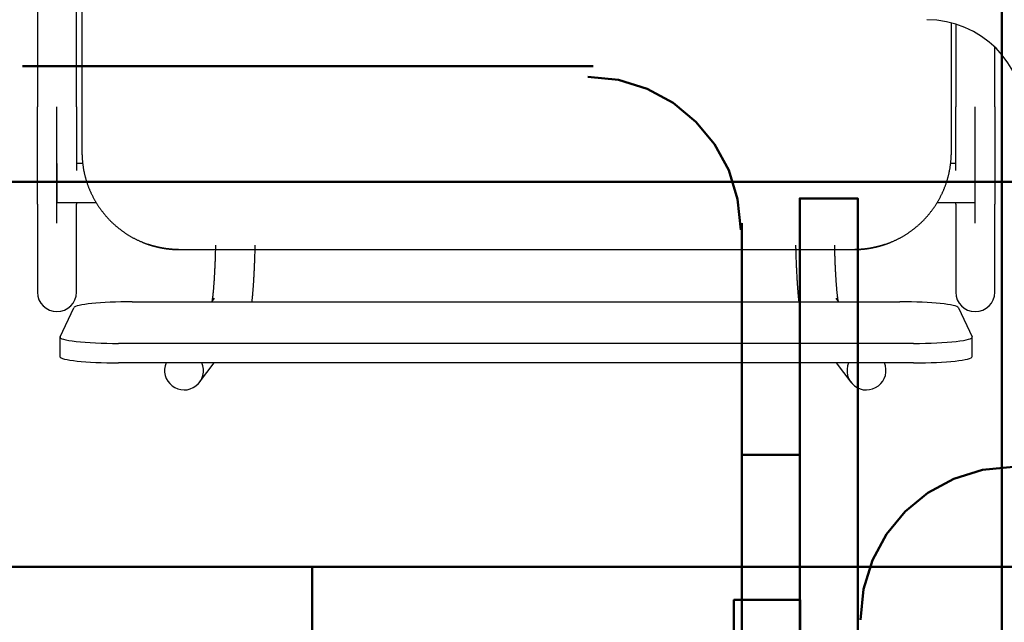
# Model space of a CAD drawing. Header units: metres. Extents: x -1 to 430, y -6 to 31.
# Tile 109 of 169: x 419.05 to 419.554, y 14.09 to 14.398. Entities that reach past the tile are written whole.
import ezdxf

# ---------------------------------------------------------------- set-up
doc = ezdxf.new("R2010")
doc.units = ezdxf.units.M
doc.linetypes.add('CONTINUA', pattern=[0])
for name, color, linetype, lineweight in [('P1 MOBLES', 7, 'CONTINUA', 25), ('P2 MOBLES 2D', 7, 'CONTINUA', 25), ('P3 MOBLES', 7, 'CONTINUA', 25), ('PA MOBLES', 7, 'CONTINUA', 25)]:
    doc.layers.add(name, color=color, linetype=linetype, lineweight=lineweight)

# ---------------------------------------------------------------- blocks, each defined once
blk = doc.blocks.new('OBJETO_COMPLEJO_1')
at = {"layer": 'P1 MOBLES', "color": 202, "linetype": 'CONTINUA', "lineweight": 50, "transparency": 33554687}
for points in [[(418.59886, 14.11849), (419.99666, 14.11849), (419.99666, 14.91856), (418.59886, 14.91856), (418.59886, 14.11849)], [(419.19997, 13.11946), (418.59886, 13.11946), (418.59886, 14.11849), (419.19997, 14.11849), (419.19997, 13.11946)]]:
    blk.add_lwpolyline(points, close=True, dxfattribs=at)
for points in [[(419.55894, 14.16966), (419.54315, 14.16807), (419.52845, 14.1635), (419.51515, 14.15628), (419.50356, 14.14672), (419.494, 14.13513), (419.48678, 14.12183), (419.48221, 14.10713), (419.48062, 14.09134)], [(419.44973, 13.8391), (419.41586, 13.8391), (419.41586, 14.10156), (419.44973, 14.10156), (419.44973, 13.7121), (419.48783, 13.7121)]]:
    blk.add_lwpolyline(points, dxfattribs=at)
blk = doc.blocks.new('OBJETO_COMPLEJO_64')
at = {"layer": 'P2 MOBLES 2D', "color": 202, "linetype": 'CONTINUA', "lineweight": 50, "transparency": 33554687}
for p, q in [((419.34376, 14.37475), (419.05167, 14.37475)), ((419.41995, 13.94297), (419.41995, 14.29432)), ((419.44959, 14.1758), (419.41995, 14.1758))]:
    blk.add_line(p, q, dxfattribs=at)
blk.add_lwpolyline([(419.8983, 15.11556), (418.49712, 15.11556), (418.49712, 14.31549), (419.8983, 14.31549), (419.8983, 15.11556)], close=True, dxfattribs=at)
for points in [[(419.34101, 14.36923), (419.35679, 14.36764), (419.37149, 14.36307), (419.38479, 14.35585), (419.39638, 14.34629), (419.40594, 14.3347), (419.41317, 14.3214), (419.41773, 14.3067), (419.41932, 14.29091)], [(419.44959, 14.04457), (419.47922, 14.04457), (419.47922, 14.30702), (419.44959, 14.30702), (419.44959, 13.91757), (419.40725, 13.91757)]]:
    blk.add_lwpolyline(points, dxfattribs=at)
blk = doc.blocks.new('OBJETO_COMPLEJO_80')
at = {"layer": 'P3 MOBLES', "color": 202, "linetype": 'CONTINUA', "lineweight": 50, "transparency": 33554687}
blk.add_lwpolyline([(418.75288, 13.12302), (418.75288, 14.5242), (419.55295, 14.5242), (419.55295, 13.12302), (418.75288, 13.12302)], close=True, dxfattribs=at)

msp = doc.modelspace()

# ---------------------------------------------------------------- linework, layer by layer
at = {"layer": 'PA MOBLES', "color": 180, "transparency": 33554687}
for p, q in [((419.08216, 14.68083), (419.08216, 14.33082)), ((419.05938, 14.61434), (419.05938, 14.35384)), ((419.07938, 14.35384), (419.07938, 14.61434)), ((419.52716, 14.33082), (419.52716, 14.39689)), ((419.52938, 14.39626), (419.52938, 14.35384)), ((419.54938, 14.35384), (419.54938, 14.38444)), ((419.06938, 14.29427), (419.06938, 14.35384)), ((419.53938, 14.29427), (419.53938, 14.35384)), ((419.06938, 14.32496), (419.06938, 14.30496)), ((419.0825, 14.32496), (419.07938, 14.32496)), ((419.52938, 14.32496), (419.52681, 14.32496)), ((419.53938, 14.30496), (419.53938, 14.32496)), ((419.05938, 14.30415), (419.05938, 14.25909)), ((419.06938, 14.30496), (419.08937, 14.30496)), ((419.07938, 14.25909), (419.07938, 14.30415)), ((419.51995, 14.30496), (419.53938, 14.30496)), ((419.52938, 14.30415), (419.52938, 14.25909)), ((419.54938, 14.25909), (419.54938, 14.30415)), ((419.13158, 14.28083), (419.47773, 14.28083)), ((419.13158, 14.28083), (419.47773, 14.28083)), ((419.1079, 14.25412), (419.50082, 14.25412)), ((419.14987, 14.2559), (419.14851, 14.25412)), ((419.46959, 14.25412), (419.46824, 14.2559)), ((419.07094, 14.23618), (419.07794, 14.25108)), ((419.53079, 14.25108), (419.53779, 14.23618)), ((419.0709, 14.23602), (419.0709, 14.22607)), ((419.50782, 14.23282), (419.1009, 14.23282)), ((419.53782, 14.22607), (419.53782, 14.23602)), ((419.50782, 14.22288), (419.1009, 14.22288)), ((419.14234, 14.21293), (419.1499, 14.22288)), ((419.4682, 14.22288), (419.47576, 14.21293))]:
    msp.add_line(p, q, dxfattribs=at)
for points in [[(419.05938, 14.30415), (419.05938, 14.30422), (419.05938, 14.30431), (419.05938, 14.3044), (419.05938, 14.3045), (419.05938, 14.30461), (419.05938, 14.30473), (419.05938, 14.30485), (419.05938, 14.30499), (419.05938, 14.30513), (419.05938, 14.30528), (419.05938, 14.30544), (419.05938, 14.30561), (419.05938, 14.30578), (419.05938, 14.30596), (419.05938, 14.30615), (419.05938, 14.30635), (419.05938, 14.30656), (419.05938, 14.30677), (419.05938, 14.307), (419.05938, 14.30723), (419.05938, 14.30747), (419.05938, 14.30771), (419.05938, 14.30797), (419.05938, 14.30823), (419.05938, 14.3085), (419.05938, 14.30878), (419.05938, 14.30906), (419.05938, 14.30935), (419.05938, 14.30965), (419.05938, 14.30996), (419.05938, 14.31028), (419.05938, 14.3106), (419.05938, 14.31093), (419.05938, 14.31127), (419.05938, 14.31161), (419.05938, 14.31196), (419.05938, 14.31232), (419.05938, 14.31269), (419.05938, 14.31306), (419.05938, 14.31344), (419.05938, 14.31382), (419.05938, 14.31422), (419.05938, 14.31461), (419.05938, 14.31502), (419.05938, 14.31543), (419.05938, 14.31585), (419.05938, 14.31627), (419.05938, 14.3167), (419.05938, 14.31714), (419.05938, 14.31758), (419.05938, 14.31803), (419.05938, 14.31849), (419.05938, 14.31895), (419.05938, 14.31942), (419.05938, 14.31989), (419.05938, 14.32037), (419.05938, 14.32086), (419.05938, 14.32135), (419.05938, 14.32185), (419.05938, 14.32235), (419.05938, 14.32279), (419.05938, 14.32324), (419.05938, 14.32369), (419.05938, 14.32415), (419.05938, 14.32461), (419.05938, 14.32507), (419.05938, 14.32554), (419.05938, 14.32601), (419.05938, 14.32648), (419.05938, 14.32696), (419.05938, 14.32744), (419.05938, 14.32792), (419.05938, 14.32841), (419.05938, 14.3289), (419.05938, 14.32939), (419.05938, 14.32989), (419.05938, 14.33038), (419.05938, 14.33089), (419.05938, 14.33139), (419.05938, 14.3319), (419.05938, 14.33241), (419.05938, 14.33293), (419.05938, 14.33344), (419.05938, 14.33396), (419.05938, 14.33448), (419.05938, 14.33501), (419.05938, 14.33554), (419.05938, 14.33607), (419.05938, 14.3366), (419.05938, 14.33714), (419.05938, 14.33767), (419.05938, 14.33821), (419.05938, 14.33875), (419.05938, 14.3393), (419.05938, 14.33984), (419.05938, 14.34039), (419.05938, 14.34093), (419.05938, 14.34148), (419.05938, 14.34203), (419.05938, 14.34259), (419.05938, 14.34314), (419.05938, 14.34369), (419.05938, 14.34425), (419.05938, 14.34481), (419.05938, 14.34537), (419.05938, 14.34592), (419.05938, 14.34649), (419.05938, 14.34705), (419.05938, 14.34761), (419.05938, 14.34817), (419.05938, 14.34874), (419.05938, 14.3493), (419.05938, 14.34987), (419.05938, 14.35043), (419.05938, 14.351), (419.05938, 14.35157), (419.05938, 14.35213), (419.05938, 14.3527), (419.05938, 14.35327), (419.05938, 14.35384)], [(419.07938, 14.35384), (419.07938, 14.35319), (419.07938, 14.35254), (419.07938, 14.35189), (419.07938, 14.35124), (419.07938, 14.35059), (419.07938, 14.34994), (419.07938, 14.3493), (419.07938, 14.34865), (419.07938, 14.34801), (419.07938, 14.34736), (419.07938, 14.34672), (419.07938, 14.34608), (419.07938, 14.34544), (419.07938, 14.3448), (419.07938, 14.34417), (419.07938, 14.34353), (419.07938, 14.3429), (419.07938, 14.34227), (419.07938, 14.34164), (419.07938, 14.34101), (419.07938, 14.34038), (419.07938, 14.33976), (419.07938, 14.33914), (419.07938, 14.33852), (419.07938, 14.3379), (419.07938, 14.33729), (419.07938, 14.33668), (419.07938, 14.33607), (419.07938, 14.33546), (419.07938, 14.33486), (419.07938, 14.33436), (419.07938, 14.33387), (419.07938, 14.33339), (419.07938, 14.3329), (419.07938, 14.33242), (419.07938, 14.33194), (419.07938, 14.33146), (419.07938, 14.33098), (419.07938, 14.33051), (419.07938, 14.33004), (419.07938, 14.32957), (419.07938, 14.32911), (419.07938, 14.32865), (419.07938, 14.32819), (419.07938, 14.32773), (419.07938, 14.32728), (419.07938, 14.32683), (419.07938, 14.32638), (419.07938, 14.32594), (419.07938, 14.3255), (419.07938, 14.32506), (419.07938, 14.32463), (419.07938, 14.3242), (419.07938, 14.32377), (419.07938, 14.32335), (419.07938, 14.32293), (419.07938, 14.32251), (419.07938, 14.3221), (419.07938, 14.32169), (419.07938, 14.32128)], [(419.52938, 14.32128), (419.52938, 14.32132), (419.52938, 14.32135), (419.52938, 14.32139), (419.52938, 14.32142), (419.52938, 14.32146), (419.52938, 14.32149), (419.52938, 14.32153), (419.52938, 14.32156), (419.52938, 14.3216), (419.52938, 14.32164), (419.52938, 14.32167), (419.52938, 14.32171), (419.52938, 14.32174), (419.52938, 14.32178), (419.52938, 14.32181), (419.52938, 14.32185), (419.52938, 14.32188), (419.52938, 14.32192), (419.52938, 14.32196), (419.52938, 14.32199), (419.52938, 14.32203), (419.52938, 14.32206), (419.52938, 14.3221), (419.52938, 14.32213), (419.52938, 14.32217), (419.52938, 14.32221), (419.52938, 14.32224), (419.52938, 14.32228), (419.52938, 14.32231), (419.52938, 14.32235), (419.52938, 14.32279), (419.52938, 14.32324), (419.52938, 14.32369), (419.52938, 14.32415), (419.52938, 14.32461), (419.52938, 14.32507), (419.52938, 14.32554), (419.52938, 14.32601), (419.52938, 14.32648), (419.52938, 14.32696), (419.52938, 14.32744), (419.52938, 14.32792), (419.52938, 14.32841), (419.52938, 14.3289), (419.52938, 14.32939), (419.52938, 14.32989), (419.52938, 14.33038), (419.52938, 14.33089), (419.52938, 14.33139), (419.52938, 14.3319), (419.52938, 14.33241), (419.52938, 14.33293), (419.52938, 14.33344), (419.52938, 14.33396), (419.52938, 14.33448), (419.52938, 14.33501), (419.52938, 14.33554), (419.52938, 14.33607), (419.52938, 14.3366), (419.52938, 14.33714), (419.52938, 14.33767), (419.52938, 14.33821), (419.52938, 14.33875), (419.52938, 14.3393), (419.52938, 14.33984), (419.52938, 14.34039), (419.52938, 14.34093), (419.52938, 14.34148), (419.52938, 14.34203), (419.52938, 14.34259), (419.52938, 14.34314), (419.52938, 14.34369), (419.52938, 14.34425), (419.52938, 14.34481), (419.52938, 14.34537), (419.52938, 14.34592), (419.52938, 14.34649), (419.52938, 14.34705), (419.52938, 14.34761), (419.52938, 14.34817), (419.52938, 14.34874), (419.52938, 14.3493), (419.52938, 14.34987), (419.52938, 14.35043), (419.52938, 14.351), (419.52938, 14.35157), (419.52938, 14.35213), (419.52938, 14.3527), (419.52938, 14.35327), (419.52938, 14.35384)], [(419.54938, 14.35384), (419.54938, 14.35319), (419.54938, 14.35254), (419.54938, 14.35189), (419.54938, 14.35124), (419.54938, 14.35059), (419.54938, 14.34994), (419.54938, 14.3493), (419.54938, 14.34865), (419.54938, 14.34801), (419.54938, 14.34736), (419.54938, 14.34672), (419.54938, 14.34608), (419.54938, 14.34544), (419.54938, 14.3448), (419.54938, 14.34417), (419.54938, 14.34353), (419.54938, 14.3429), (419.54938, 14.34227), (419.54938, 14.34164), (419.54938, 14.34101), (419.54938, 14.34038), (419.54938, 14.33976), (419.54938, 14.33914), (419.54938, 14.33852), (419.54938, 14.3379), (419.54938, 14.33729), (419.54938, 14.33668), (419.54938, 14.33607), (419.54938, 14.33546), (419.54938, 14.33486), (419.54938, 14.33426), (419.54938, 14.33366), (419.54938, 14.33307), (419.54938, 14.33248), (419.54938, 14.33189), (419.54938, 14.33131), (419.54938, 14.33073), (419.54938, 14.33016), (419.54938, 14.32959), (419.54938, 14.32903), (419.54938, 14.32847), (419.54938, 14.32791), (419.54938, 14.32736), (419.54938, 14.32681), (419.54938, 14.32627), (419.54938, 14.32573), (419.54938, 14.3252), (419.54938, 14.32467), (419.54938, 14.32414), (419.54938, 14.32362), (419.54938, 14.32311), (419.54938, 14.3226), (419.54938, 14.3221), (419.54938, 14.3216), (419.54938, 14.3211), (419.54938, 14.32062), (419.54938, 14.32013), (419.54938, 14.31966), (419.54938, 14.31918), (419.54938, 14.31872), (419.54938, 14.31832), (419.54938, 14.31792), (419.54938, 14.31752), (419.54938, 14.31714), (419.54938, 14.31675), (419.54938, 14.31637), (419.54938, 14.316), (419.54938, 14.31563), (419.54938, 14.31527), (419.54938, 14.31491), (419.54938, 14.31456), (419.54938, 14.31421), (419.54938, 14.31387), (419.54938, 14.31353), (419.54938, 14.31319), (419.54938, 14.31287), (419.54938, 14.31254), (419.54938, 14.31223), (419.54938, 14.31192), (419.54938, 14.31161), (419.54938, 14.31131), (419.54938, 14.31101), (419.54938, 14.31072), (419.54938, 14.31044), (419.54938, 14.31016), (419.54938, 14.30988), (419.54938, 14.30962), (419.54938, 14.30935), (419.54938, 14.3091), (419.54938, 14.30885), (419.54938, 14.3086), (419.54938, 14.30836), (419.54938, 14.30813), (419.54938, 14.3079), (419.54938, 14.30768), (419.54938, 14.30747), (419.54938, 14.30726), (419.54938, 14.30705), (419.54938, 14.30686), (419.54938, 14.30666), (419.54938, 14.30648), (419.54938, 14.3063), (419.54938, 14.30613), (419.54938, 14.30596), (419.54938, 14.3058), (419.54938, 14.30565), (419.54938, 14.3055), (419.54938, 14.30536), (419.54938, 14.30522), (419.54938, 14.30509), (419.54938, 14.30497), (419.54938, 14.30485), (419.54938, 14.30474), (419.54938, 14.30464), (419.54938, 14.30454), (419.54938, 14.30445), (419.54938, 14.30436), (419.54938, 14.30428), (419.54938, 14.30421), (419.54938, 14.30415)], [(419.08216, 14.33082), (419.08216, 14.33051), (419.08216, 14.33019), (419.08217, 14.32988), (419.08217, 14.32956), (419.08218, 14.32924), (419.08219, 14.32893), (419.08221, 14.32861), (419.08222, 14.32829), (419.08224, 14.32797), (419.08226, 14.32765), (419.08228, 14.32733), (419.0823, 14.32701), (419.08233, 14.32669), (419.08236, 14.32637), (419.08239, 14.32605), (419.08242, 14.32572), (419.08245, 14.3254), (419.08249, 14.32508), (419.08253, 14.32476), (419.08257, 14.32443), (419.08261, 14.32411), (419.08265, 14.32379), (419.0827, 14.32347), (419.08275, 14.32314), (419.0828, 14.32282), (419.08286, 14.3225), (419.08291, 14.32217), (419.08297, 14.32185), (419.08303, 14.32153), (419.08309, 14.3212), (419.08316, 14.32088), (419.08322, 14.32056), (419.08329, 14.32023), (419.08336, 14.31991), (419.08344, 14.31959), (419.08351, 14.31927), (419.08359, 14.31894), (419.08367, 14.31862), (419.08375, 14.3183), (419.08383, 14.31798), (419.08392, 14.31766), (419.08401, 14.31734), (419.0841, 14.31702), (419.08419, 14.3167), (419.08429, 14.31638), (419.08439, 14.31606), (419.08448, 14.31575), (419.08459, 14.31543), (419.08469, 14.31511), (419.0848, 14.3148), (419.0849, 14.31448), (419.08501, 14.31417), (419.08513, 14.31385), (419.08524, 14.31354), (419.08536, 14.31323), (419.08547, 14.31291), (419.08559, 14.3126), (419.08572, 14.31229), (419.08584, 14.31198), (419.08597, 14.31168), (419.0861, 14.31137), (419.08623, 14.31106), (419.08636, 14.31075), (419.0865, 14.31045), (419.08663, 14.31015), (419.08677, 14.30984), (419.08691, 14.30954), (419.08706, 14.30924), (419.0872, 14.30894), (419.08735, 14.30864), (419.0875, 14.30834), (419.08765, 14.30804), (419.0878, 14.30775), (419.08796, 14.30745), (419.08811, 14.30716), (419.08827, 14.30687), (419.08843, 14.30658), (419.08859, 14.30629), (419.08876, 14.306), (419.08892, 14.30571), (419.08909, 14.30542), (419.08926, 14.30514), (419.08943, 14.30485), (419.0896, 14.30457), (419.08978, 14.30429), (419.08995, 14.30401), (419.09013, 14.30373), (419.09031, 14.30346), (419.09049, 14.30318), (419.09068, 14.30291), (419.09086, 14.30263), (419.09105, 14.30236), (419.09124, 14.30209), (419.09143, 14.30183), (419.09162, 14.30156), (419.09181, 14.30129), (419.092, 14.30103), (419.0922, 14.30077), (419.0924, 14.30051), (419.09259, 14.30025), (419.09279, 14.29999), (419.093, 14.29974), (419.0932, 14.29948), (419.0934, 14.29923), (419.09361, 14.29898), (419.09381, 14.29873), (419.09402, 14.29849), (419.09423, 14.29824), (419.09444, 14.298), (419.09465, 14.29776), (419.09487, 14.29752), (419.09508, 14.29728), (419.09529, 14.29704), (419.09551, 14.29681), (419.09573, 14.29658), (419.09595, 14.29635), (419.09616, 14.29612), (419.09638, 14.29589), (419.09661, 14.29567), (419.09683, 14.29544), (419.09705, 14.29522), (419.09728, 14.295), (419.0975, 14.29478), (419.09773, 14.29456), (419.09796, 14.29435), (419.09819, 14.29413), (419.09843, 14.29392), (419.09866, 14.2937), (419.0989, 14.29349), (419.09914, 14.29328), (419.09938, 14.29307), (419.09962, 14.29286), (419.09987, 14.29265), (419.10011, 14.29244), (419.10036, 14.29224), (419.10061, 14.29203), (419.10086, 14.29183), (419.10111, 14.29163), (419.10137, 14.29143), (419.10163, 14.29123), (419.10188, 14.29103), (419.10214, 14.29084), (419.1024, 14.29064), (419.10267, 14.29045), (419.10293, 14.29026), (419.1032, 14.29006), (419.10346, 14.28988), (419.10373, 14.28969), (419.104, 14.2895), (419.10428, 14.28932), (419.10455, 14.28914), (419.10482, 14.28896), (419.1051, 14.28878), (419.10538, 14.2886), (419.10566, 14.28842), (419.10594, 14.28825), (419.10622, 14.28808), (419.1065, 14.28791), (419.10679, 14.28774), (419.10707, 14.28757), (419.10736, 14.28741), (419.10765, 14.28724), (419.10794, 14.28708), (419.10823, 14.28692), (419.10852, 14.28676), (419.10881, 14.28661), (419.10911, 14.28645), (419.1094, 14.2863), (419.1097, 14.28615), (419.11, 14.286), (419.1103, 14.28586), (419.1106, 14.28571), (419.1109, 14.28557), (419.1112, 14.28543), (419.1115, 14.28529), (419.11181, 14.28515), (419.11211, 14.28502), (419.11242, 14.28489), (419.11272, 14.28476), (419.11303, 14.28463), (419.11312, 14.28459), (419.11321, 14.28455), (419.1133, 14.28451), (419.1134, 14.28448), (419.11349, 14.28444), (419.11358, 14.2844), (419.11367, 14.28437), (419.11376, 14.28433), (419.11385, 14.28429), (419.11394, 14.28426), (419.11404, 14.28422), (419.11413, 14.28419), (419.11422, 14.28415), (419.11431, 14.28412), (419.1144, 14.28408), (419.1145, 14.28405), (419.11459, 14.28401), (419.11468, 14.28398), (419.11477, 14.28394), (419.11487, 14.28391), (419.11496, 14.28388), (419.11505, 14.28384), (419.11514, 14.28381), (419.11524, 14.28377), (419.11533, 14.28374), (419.11542, 14.28371), (419.11551, 14.28367), (419.11561, 14.28364), (419.1157, 14.28361), (419.11579, 14.28358)], [(419.49352, 14.28358), (419.49361, 14.28361), (419.49371, 14.28364), (419.4938, 14.28367), (419.49389, 14.28371), (419.49398, 14.28374), (419.49408, 14.28377), (419.49417, 14.28381), (419.49426, 14.28384), (419.49435, 14.28388), (419.49445, 14.28391), (419.49454, 14.28394), (419.49463, 14.28398), (419.49472, 14.28401), (419.49482, 14.28405), (419.49491, 14.28408), (419.495, 14.28412), (419.49509, 14.28415), (419.49518, 14.28419), (419.49528, 14.28422), (419.49537, 14.28426), (419.49546, 14.28429), (419.49555, 14.28433), (419.49564, 14.28437), (419.49573, 14.2844), (419.49583, 14.28444), (419.49592, 14.28448), (419.49601, 14.28451), (419.4961, 14.28455), (419.49619, 14.28459), (419.49628, 14.28463), (419.49659, 14.28476), (419.4969, 14.28489), (419.4972, 14.28502), (419.49751, 14.28515), (419.49781, 14.28529), (419.49811, 14.28543), (419.49841, 14.28557), (419.49872, 14.28571), (419.49902, 14.28586), (419.49931, 14.286), (419.49961, 14.28615), (419.49991, 14.2863), (419.5002, 14.28645), (419.5005, 14.28661), (419.50079, 14.28676), (419.50108, 14.28692), (419.50137, 14.28708), (419.50166, 14.28724), (419.50195, 14.28741), (419.50224, 14.28757), (419.50253, 14.28774), (419.50281, 14.28791), (419.50309, 14.28808), (419.50337, 14.28825), (419.50366, 14.28842), (419.50393, 14.2886), (419.50421, 14.28878), (419.50449, 14.28896), (419.50476, 14.28914), (419.50504, 14.28932), (419.50531, 14.2895), (419.50558, 14.28969), (419.50585, 14.28988), (419.50612, 14.29006), (419.50638, 14.29026), (419.50665, 14.29045), (419.50691, 14.29064), (419.50717, 14.29084), (419.50743, 14.29103), (419.50769, 14.29123), (419.50794, 14.29143), (419.5082, 14.29163), (419.50845, 14.29183), (419.5087, 14.29203), (419.50895, 14.29224), (419.5092, 14.29244), (419.50945, 14.29265), (419.50969, 14.29286), (419.50993, 14.29307), (419.51018, 14.29328), (419.51041, 14.29349), (419.51065, 14.2937), (419.51089, 14.29392), (419.51112, 14.29413), (419.51135, 14.29435), (419.51158, 14.29456), (419.51181, 14.29478), (419.51204, 14.295), (419.51226, 14.29522), (419.51248, 14.29544), (419.51271, 14.29567), (419.51293, 14.29589), (419.51315, 14.29612), (419.51337, 14.29635), (419.51359, 14.29658), (419.5138, 14.29681), (419.51402, 14.29704), (419.51423, 14.29728), (419.51445, 14.29752), (419.51466, 14.29776), (419.51487, 14.298), (419.51508, 14.29824), (419.51529, 14.29849), (419.5155, 14.29873), (419.51571, 14.29898), (419.51591, 14.29923), (419.51611, 14.29948), (419.51632, 14.29974), (419.51652, 14.29999), (419.51672, 14.30025), (419.51692, 14.30051), (419.51711, 14.30077), (419.51731, 14.30103), (419.5175, 14.30129), (419.5177, 14.30156), (419.51789, 14.30183), (419.51808, 14.30209), (419.51827, 14.30236), (419.51845, 14.30263), (419.51864, 14.30291), (419.51882, 14.30318), (419.519, 14.30346), (419.51918, 14.30373), (419.51936, 14.30401), (419.51953, 14.30429), (419.51971, 14.30457), (419.51988, 14.30485), (419.52005, 14.30514), (419.52022, 14.30542), (419.52039, 14.30571), (419.52056, 14.306), (419.52072, 14.30629), (419.52088, 14.30658), (419.52104, 14.30687), (419.5212, 14.30716), (419.52136, 14.30745), (419.52151, 14.30775), (419.52166, 14.30804), (419.52182, 14.30834), (419.52196, 14.30864), (419.52211, 14.30894), (419.52226, 14.30924), (419.5224, 14.30954), (419.52254, 14.30984), (419.52268, 14.31015), (419.52282, 14.31045), (419.52295, 14.31075), (419.52308, 14.31106), (419.52322, 14.31137), (419.52334, 14.31168), (419.52347, 14.31198), (419.5236, 14.31229), (419.52372, 14.3126), (419.52384, 14.31291), (419.52396, 14.31323), (419.52407, 14.31354), (419.52419, 14.31385), (419.5243, 14.31417), (419.52441, 14.31448), (419.52452, 14.3148), (419.52462, 14.31511), (419.52473, 14.31543), (419.52483, 14.31575), (419.52493, 14.31606), (419.52502, 14.31638), (419.52512, 14.3167), (419.52521, 14.31702), (419.5253, 14.31734), (419.52539, 14.31766), (419.52548, 14.31798), (419.52556, 14.3183), (419.52564, 14.31862), (419.52572, 14.31894), (419.5258, 14.31927), (419.52588, 14.31959), (419.52595, 14.31991), (419.52602, 14.32023), (419.52609, 14.32056), (419.52616, 14.32088), (419.52622, 14.3212), (419.52628, 14.32153), (419.52634, 14.32185), (419.5264, 14.32217), (419.52646, 14.3225), (419.52651, 14.32282), (419.52656, 14.32314), (419.52661, 14.32347), (419.52666, 14.32379), (419.5267, 14.32411), (419.52675, 14.32443), (419.52679, 14.32476), (419.52682, 14.32508), (419.52686, 14.3254), (419.52689, 14.32572), (419.52693, 14.32605), (419.52696, 14.32637), (419.52698, 14.32669), (419.52701, 14.32701), (419.52703, 14.32733), (419.52705, 14.32765), (419.52707, 14.32797), (419.52709, 14.32829), (419.52711, 14.32861), (419.52712, 14.32893), (419.52713, 14.32924), (419.52714, 14.32956), (419.52715, 14.32988), (419.52715, 14.33019), (419.52716, 14.33051), (419.52716, 14.33082)], [(419.07938, 14.30496), (419.07938, 14.30492), (419.07938, 14.30489), (419.07938, 14.30485), (419.07938, 14.30482), (419.07938, 14.30479), (419.07938, 14.30476), (419.07938, 14.30472), (419.07938, 14.30469), (419.07938, 14.30466), (419.07938, 14.30463), (419.07938, 14.3046), (419.07938, 14.30457), (419.07938, 14.30454), (419.07938, 14.30452), (419.07938, 14.30449), (419.07938, 14.30446), (419.07938, 14.30444), (419.07938, 14.30441), (419.07938, 14.30439), (419.07938, 14.30436), (419.07938, 14.30434), (419.07938, 14.30431), (419.07938, 14.30429), (419.07938, 14.30427), (419.07938, 14.30425), (419.07938, 14.30423), (419.07938, 14.3042), (419.07938, 14.30418), (419.07938, 14.30417), (419.07938, 14.30415)], [(419.52938, 14.30415), (419.52938, 14.30417), (419.52938, 14.30418), (419.52938, 14.3042), (419.52938, 14.30423), (419.52938, 14.30425), (419.52938, 14.30427), (419.52938, 14.30429), (419.52938, 14.30431), (419.52938, 14.30434), (419.52938, 14.30436), (419.52938, 14.30439), (419.52938, 14.30441), (419.52938, 14.30444), (419.52938, 14.30446), (419.52938, 14.30449), (419.52938, 14.30452), (419.52938, 14.30454), (419.52938, 14.30457), (419.52938, 14.3046), (419.52938, 14.30463), (419.52938, 14.30466), (419.52938, 14.30469), (419.52938, 14.30472), (419.52938, 14.30476), (419.52938, 14.30479), (419.52938, 14.30482), (419.52938, 14.30485), (419.52938, 14.30489), (419.52938, 14.30492), (419.52938, 14.30496)], [(419.11579, 14.28358), (419.11582, 14.28357), (419.11584, 14.28356), (419.11587, 14.28355), (419.11589, 14.28354), (419.11592, 14.28353), (419.11594, 14.28353), (419.11597, 14.28352), (419.11599, 14.28351), (419.11602, 14.2835), (419.11604, 14.28349), (419.11607, 14.28348), (419.11609, 14.28347), (419.11612, 14.28347), (419.11614, 14.28346), (419.11617, 14.28345), (419.11619, 14.28344), (419.11622, 14.28343), (419.11624, 14.28342), (419.11627, 14.28342), (419.11629, 14.28341), (419.11631, 14.2834), (419.11634, 14.28339), (419.11636, 14.28338), (419.11639, 14.28338), (419.11641, 14.28337), (419.11644, 14.28336), (419.11646, 14.28335), (419.11649, 14.28334), (419.11651, 14.28334), (419.11653, 14.28333), (419.11669, 14.28328), (419.11684, 14.28323), (419.117, 14.28318), (419.11715, 14.28313), (419.11731, 14.28308), (419.11747, 14.28303), (419.11763, 14.28298), (419.11779, 14.28293), (419.11795, 14.28289), (419.11811, 14.28284), (419.11828, 14.28279), (419.11844, 14.28274), (419.1186, 14.2827), (419.11877, 14.28265), (419.11893, 14.28261), (419.1191, 14.28256), (419.11926, 14.28252), (419.11943, 14.28247), (419.1196, 14.28243), (419.11977, 14.28238), (419.11993, 14.28234), (419.1201, 14.2823), (419.12027, 14.28226), (419.12044, 14.28222), (419.12061, 14.28218), (419.12078, 14.28214), (419.12095, 14.2821), (419.12112, 14.28206), (419.12129, 14.28202), (419.12146, 14.28198), (419.12163, 14.28194), (419.1218, 14.28191), (419.12197, 14.28187), (419.12215, 14.28184), (419.12232, 14.2818), (419.12249, 14.28177), (419.12266, 14.28174), (419.12283, 14.2817), (419.123, 14.28167), (419.12317, 14.28164), (419.12334, 14.28161), (419.12351, 14.28158), (419.12367, 14.28155), (419.12384, 14.28152), (419.12401, 14.28149), (419.12418, 14.28147), (419.12434, 14.28144), (419.12451, 14.28141), (419.12468, 14.28139), (419.12484, 14.28136), (419.12501, 14.28134), (419.12517, 14.28132), (419.12533, 14.28129), (419.1255, 14.28127), (419.12566, 14.28125), (419.12582, 14.28123), (419.12598, 14.28121), (419.12614, 14.28119), (419.1263, 14.28117), (419.12645, 14.28115), (419.12658, 14.28114), (419.12671, 14.28112), (419.12684, 14.28111), (419.12697, 14.28109), (419.1271, 14.28108), (419.12724, 14.28107), (419.12737, 14.28105), (419.12751, 14.28104), (419.12765, 14.28103), (419.12778, 14.28102), (419.12792, 14.28101), (419.12806, 14.28099), (419.1282, 14.28098), (419.12834, 14.28097), (419.12848, 14.28096), (419.12861, 14.28095), (419.12875, 14.28094), (419.12889, 14.28093), (419.12903, 14.28092), (419.12917, 14.28092), (419.12931, 14.28091), (419.12944, 14.2809), (419.12958, 14.28089), (419.12971, 14.28089), (419.12985, 14.28088), (419.12998, 14.28087), (419.13011, 14.28087), (419.13024, 14.28086), (419.13037, 14.28086), (419.1305, 14.28085), (419.13051, 14.28085), (419.13053, 14.28085), (419.13054, 14.28085), (419.13056, 14.28085), (419.13057, 14.28085), (419.13059, 14.28085), (419.1306, 14.28085), (419.13062, 14.28085), (419.13063, 14.28085), (419.13065, 14.28085), (419.13066, 14.28085), (419.13068, 14.28085), (419.13069, 14.28085), (419.13071, 14.28085), (419.13072, 14.28084), (419.13074, 14.28084), (419.13076, 14.28084), (419.13077, 14.28084), (419.13079, 14.28084), (419.1308, 14.28084), (419.13082, 14.28084), (419.13084, 14.28084), (419.13085, 14.28084), (419.13087, 14.28084), (419.13088, 14.28084), (419.1309, 14.28084), (419.13092, 14.28084), (419.13093, 14.28084), (419.13095, 14.28084), (419.13096, 14.28084), (419.13098, 14.28084), (419.131, 14.28084), (419.13101, 14.28084), (419.13103, 14.28084), (419.13104, 14.28084), (419.13106, 14.28084), (419.13108, 14.28084), (419.13109, 14.28084), (419.13111, 14.28084), (419.13112, 14.28083), (419.13114, 14.28083), (419.13116, 14.28083), (419.13117, 14.28083), (419.13119, 14.28083), (419.1312, 14.28083), (419.13122, 14.28083), (419.13123, 14.28083), (419.13125, 14.28083), (419.13126, 14.28083), (419.13128, 14.28083), (419.13129, 14.28083), (419.13131, 14.28083), (419.13132, 14.28083), (419.13134, 14.28083), (419.13135, 14.28083), (419.13137, 14.28083), (419.13138, 14.28083), (419.1314, 14.28083), (419.13141, 14.28083), (419.13143, 14.28083), (419.13143, 14.28083), (419.13144, 14.28083), (419.13144, 14.28083), (419.13144, 14.28083), (419.13145, 14.28083), (419.13145, 14.28083), (419.13146, 14.28083), (419.13146, 14.28083), (419.13147, 14.28083), (419.13147, 14.28083), (419.13148, 14.28083), (419.13148, 14.28083), (419.13149, 14.28083), (419.13149, 14.28083), (419.1315, 14.28083), (419.1315, 14.28083), (419.1315, 14.28083), (419.13151, 14.28083), (419.13151, 14.28083), (419.13152, 14.28083), (419.13152, 14.28083), (419.13153, 14.28083), (419.13153, 14.28083), (419.13154, 14.28083), (419.13154, 14.28083), (419.13154, 14.28083), (419.13155, 14.28083), (419.13155, 14.28083), (419.13156, 14.28083), (419.13158, 14.28083)], [(419.11732, 14.28308), (419.11727, 14.28309), (419.11722, 14.28311), (419.11716, 14.28312), (419.11711, 14.28314), (419.11706, 14.28316), (419.11701, 14.28317), (419.11696, 14.28319), (419.11691, 14.28321), (419.11686, 14.28322), (419.11681, 14.28324), (419.11676, 14.28325), (419.11671, 14.28327), (419.11666, 14.28329), (419.1166, 14.2833), (419.11655, 14.28332), (419.1165, 14.28334), (419.11645, 14.28335), (419.1164, 14.28337), (419.11635, 14.28339), (419.1163, 14.28341), (419.11625, 14.28342), (419.1162, 14.28344), (419.11615, 14.28346), (419.1161, 14.28347), (419.11605, 14.28349), (419.116, 14.28351), (419.11595, 14.28353), (419.11589, 14.28354), (419.11584, 14.28356), (419.11579, 14.28358)], [(419.13156, 14.28083), (419.13156, 14.28083), (419.13155, 14.28083), (419.13155, 14.28083), (419.13154, 14.28083), (419.13154, 14.28083), (419.13154, 14.28083), (419.13153, 14.28083), (419.13153, 14.28083), (419.13152, 14.28083), (419.13152, 14.28083), (419.13151, 14.28083), (419.13151, 14.28083), (419.1315, 14.28083), (419.1315, 14.28083), (419.1315, 14.28083), (419.13149, 14.28083), (419.13149, 14.28083), (419.13148, 14.28083), (419.13148, 14.28083), (419.13147, 14.28083), (419.13147, 14.28083), (419.13146, 14.28083), (419.13146, 14.28083), (419.13145, 14.28083), (419.13145, 14.28083), (419.13144, 14.28083), (419.13144, 14.28083), (419.13144, 14.28083), (419.13143, 14.28083), (419.13143, 14.28083), (419.13141, 14.28083), (419.1314, 14.28083), (419.13138, 14.28083), (419.13137, 14.28083), (419.13135, 14.28083), (419.13134, 14.28083), (419.13132, 14.28083), (419.13131, 14.28083), (419.13129, 14.28083), (419.13128, 14.28083), (419.13126, 14.28083), (419.13125, 14.28083), (419.13123, 14.28083), (419.13122, 14.28083), (419.1312, 14.28083), (419.13119, 14.28083), (419.13117, 14.28083), (419.13116, 14.28083), (419.13114, 14.28083), (419.13112, 14.28083), (419.13111, 14.28084), (419.13109, 14.28084), (419.13108, 14.28084), (419.13106, 14.28084), (419.13104, 14.28084), (419.13103, 14.28084), (419.13101, 14.28084), (419.131, 14.28084), (419.13098, 14.28084), (419.13096, 14.28084), (419.13095, 14.28084), (419.13093, 14.28084), (419.13092, 14.28084), (419.1309, 14.28084), (419.13088, 14.28084), (419.13087, 14.28084), (419.13085, 14.28084), (419.13084, 14.28084), (419.13082, 14.28084), (419.1308, 14.28084), (419.13079, 14.28084), (419.13077, 14.28084), (419.13076, 14.28084), (419.13074, 14.28084), (419.13072, 14.28084), (419.13071, 14.28085), (419.13069, 14.28085), (419.13068, 14.28085), (419.13066, 14.28085), (419.13065, 14.28085), (419.13063, 14.28085), (419.13062, 14.28085), (419.1306, 14.28085), (419.13059, 14.28085), (419.13057, 14.28085), (419.13056, 14.28085), (419.13054, 14.28085), (419.13053, 14.28085), (419.13051, 14.28085), (419.1305, 14.28085), (419.13037, 14.28086), (419.13024, 14.28086), (419.13011, 14.28087), (419.12998, 14.28087), (419.12985, 14.28088), (419.12971, 14.28089), (419.12958, 14.28089), (419.12944, 14.2809), (419.12931, 14.28091), (419.12917, 14.28092), (419.12903, 14.28092), (419.12889, 14.28093), (419.12875, 14.28094), (419.12861, 14.28095), (419.12848, 14.28096), (419.12834, 14.28097), (419.1282, 14.28098), (419.12806, 14.28099), (419.12792, 14.28101), (419.12778, 14.28102), (419.12765, 14.28103), (419.12751, 14.28104), (419.12737, 14.28105), (419.12724, 14.28107), (419.1271, 14.28108), (419.12697, 14.28109), (419.12684, 14.28111), (419.12671, 14.28112), (419.12658, 14.28114), (419.12645, 14.28115), (419.1263, 14.28117), (419.12614, 14.28119), (419.12598, 14.28121), (419.12582, 14.28123), (419.12566, 14.28125), (419.1255, 14.28127), (419.12533, 14.28129), (419.12517, 14.28132), (419.12501, 14.28134), (419.12484, 14.28136), (419.12468, 14.28139), (419.12451, 14.28141), (419.12434, 14.28144), (419.12418, 14.28147), (419.12401, 14.28149), (419.12384, 14.28152), (419.12367, 14.28155), (419.12351, 14.28158), (419.12334, 14.28161), (419.12317, 14.28164), (419.123, 14.28167), (419.12283, 14.2817), (419.12266, 14.28174), (419.12249, 14.28177), (419.12232, 14.2818), (419.12215, 14.28184), (419.12197, 14.28187), (419.1218, 14.28191), (419.12163, 14.28194), (419.12146, 14.28198), (419.12132, 14.28201), (419.12118, 14.28204), (419.12104, 14.28208), (419.1209, 14.28211), (419.12075, 14.28214), (419.12061, 14.28218), (419.12047, 14.28221), (419.12033, 14.28224), (419.12019, 14.28228), (419.12005, 14.28231), (419.11991, 14.28235), (419.11977, 14.28238), (419.11963, 14.28242), (419.11949, 14.28246), (419.11935, 14.28249), (419.11921, 14.28253), (419.11907, 14.28257), (419.11894, 14.2826), (419.1188, 14.28264), (419.11866, 14.28268), (419.11852, 14.28272), (419.11839, 14.28276), (419.11825, 14.2828), (419.11812, 14.28284), (419.11798, 14.28288), (419.11785, 14.28292), (419.11771, 14.28296), (419.11758, 14.283), (419.11745, 14.28304), (419.11732, 14.28308)], [(419.14886, 14.25457), (419.14887, 14.25462), (419.14888, 14.25468), (419.14889, 14.25474), (419.1489, 14.2548), (419.14891, 14.25486), (419.14892, 14.25493), (419.14893, 14.25499), (419.14894, 14.25506), (419.14895, 14.25513), (419.14896, 14.2552), (419.14897, 14.25527), (419.14898, 14.25535), (419.149, 14.25543), (419.14901, 14.25551), (419.14902, 14.25559), (419.14903, 14.25567), (419.14904, 14.25575), (419.14906, 14.25584), (419.14907, 14.25593), (419.14908, 14.25602), (419.14909, 14.25611), (419.14911, 14.25621), (419.14912, 14.2563), (419.14913, 14.2564), (419.14915, 14.2565), (419.14916, 14.2566), (419.14917, 14.25671), (419.14919, 14.25681), (419.1492, 14.25692), (419.14921, 14.25703), (419.14924, 14.25724), (419.14926, 14.25746), (419.14929, 14.25769), (419.14932, 14.25792), (419.14934, 14.25816), (419.14937, 14.25841), (419.14939, 14.25866), (419.14942, 14.25892), (419.14945, 14.25919), (419.14947, 14.25946), (419.1495, 14.25974), (419.14953, 14.26002), (419.14955, 14.26032), (419.14958, 14.26062), (419.14961, 14.26092), (419.14963, 14.26124), (419.14966, 14.26156), (419.14969, 14.26188), (419.14971, 14.26222), (419.14974, 14.26256), (419.14977, 14.2629), (419.14979, 14.26326), (419.14982, 14.26362), (419.14984, 14.26398), (419.14987, 14.26436), (419.1499, 14.26474), (419.14992, 14.26513), (419.14995, 14.26552), (419.14997, 14.26592), (419.15, 14.26633), (419.15003, 14.26677), (419.15005, 14.26722), (419.15008, 14.26768), (419.1501, 14.26813), (419.15013, 14.2686), (419.15016, 14.26907), (419.15018, 14.26954), (419.1502, 14.27002), (419.15023, 14.2705), (419.15025, 14.27099), (419.15027, 14.27148), (419.1503, 14.27198), (419.15032, 14.27248), (419.15034, 14.27298), (419.15036, 14.27349), (419.15038, 14.27401), (419.15041, 14.27453), (419.15043, 14.27505), (419.15045, 14.27557), (419.15047, 14.2761), (419.15048, 14.27664), (419.1505, 14.27718), (419.15052, 14.27772), (419.15054, 14.27826), (419.15056, 14.27881), (419.15057, 14.27936), (419.15059, 14.27992), (419.15061, 14.28048), (419.15062, 14.28104), (419.15064, 14.28161), (419.15064, 14.28165), (419.15064, 14.2817), (419.15064, 14.28175), (419.15064, 14.2818), (419.15064, 14.28185), (419.15064, 14.2819), (419.15064, 14.28195), (419.15065, 14.282), (419.15065, 14.28205), (419.15065, 14.28209), (419.15065, 14.28214), (419.15065, 14.28219), (419.15065, 14.28224), (419.15065, 14.28229), (419.15065, 14.28234), (419.15066, 14.28239), (419.15066, 14.28244), (419.15066, 14.28249), (419.15066, 14.28254), (419.15066, 14.28258), (419.15066, 14.28263), (419.15066, 14.28268), (419.15066, 14.28273), (419.15067, 14.28278), (419.15067, 14.28283), (419.15067, 14.28288), (419.15067, 14.28293), (419.15067, 14.28298), (419.15067, 14.28303), (419.15067, 14.28308)], [(419.17068, 14.28308), (419.17068, 14.28298), (419.17067, 14.28288), (419.17067, 14.28278), (419.17067, 14.28268), (419.17067, 14.28259), (419.17066, 14.28249), (419.17066, 14.28239), (419.17066, 14.28229), (419.17066, 14.2822), (419.17065, 14.2821), (419.17065, 14.282), (419.17065, 14.2819), (419.17065, 14.28181), (419.17065, 14.28171), (419.17064, 14.28161), (419.17064, 14.28151), (419.17064, 14.28142), (419.17064, 14.28132), (419.17063, 14.28122), (419.17063, 14.28113), (419.17063, 14.28103), (419.17063, 14.28093), (419.17062, 14.28084), (419.17062, 14.28074), (419.17062, 14.28064), (419.17061, 14.28055), (419.17061, 14.28045), (419.17061, 14.28035), (419.17061, 14.28026), (419.1706, 14.28016), (419.17059, 14.27954), (419.17057, 14.27892), (419.17055, 14.2783), (419.17053, 14.27769), (419.17051, 14.27709), (419.17049, 14.27649), (419.17047, 14.27589), (419.17045, 14.27529), (419.17043, 14.2747), (419.17041, 14.27412), (419.17038, 14.27354), (419.17036, 14.27296), (419.17034, 14.27239), (419.17031, 14.27182), (419.17029, 14.27126), (419.17026, 14.2707), (419.17024, 14.27015), (419.17021, 14.2696), (419.17018, 14.26906), (419.17015, 14.26852), (419.17013, 14.26799), (419.1701, 14.26746), (419.17007, 14.26694), (419.17004, 14.26642), (419.17001, 14.2659), (419.16998, 14.2654), (419.16995, 14.26489), (419.16992, 14.2644), (419.16989, 14.2639), (419.16985, 14.26342), (419.16983, 14.26302), (419.1698, 14.26263), (419.16977, 14.26224), (419.16975, 14.26186), (419.16972, 14.26149), (419.16969, 14.26112), (419.16967, 14.26077), (419.16964, 14.26041), (419.16961, 14.26007), (419.16959, 14.25973), (419.16956, 14.2594), (419.16953, 14.25907), (419.16951, 14.25875), (419.16948, 14.25843), (419.16946, 14.25812), (419.16943, 14.25782), (419.1694, 14.25752), (419.16938, 14.25723), (419.16935, 14.25695), (419.16932, 14.25666), (419.1693, 14.25639), (419.16927, 14.25612), (419.16924, 14.25585), (419.16922, 14.25559), (419.16919, 14.25534), (419.16916, 14.25509), (419.16914, 14.25484), (419.16911, 14.2546), (419.16908, 14.25436), (419.16905, 14.25413)], [(419.44743, 14.28308), (419.44743, 14.28298), (419.44743, 14.28288), (419.44743, 14.28278), (419.44744, 14.28268), (419.44744, 14.28259), (419.44744, 14.28249), (419.44744, 14.28239), (419.44745, 14.28229), (419.44745, 14.2822), (419.44745, 14.2821), (419.44745, 14.282), (419.44745, 14.2819), (419.44746, 14.28181), (419.44746, 14.28171), (419.44746, 14.28161), (419.44746, 14.28151), (419.44747, 14.28142), (419.44747, 14.28132), (419.44747, 14.28122), (419.44747, 14.28113), (419.44748, 14.28103), (419.44748, 14.28093), (419.44748, 14.28084), (419.44748, 14.28074), (419.44749, 14.28064), (419.44749, 14.28055), (419.44749, 14.28045), (419.4475, 14.28035), (419.4475, 14.28026), (419.4475, 14.28016), (419.44752, 14.27954), (419.44754, 14.27892), (419.44755, 14.2783), (419.44757, 14.27769), (419.44759, 14.27709), (419.44761, 14.27649), (419.44763, 14.27589), (419.44766, 14.27529), (419.44768, 14.2747), (419.4477, 14.27412), (419.44772, 14.27354), (419.44775, 14.27296), (419.44777, 14.27239), (419.44779, 14.27182), (419.44782, 14.27126), (419.44784, 14.2707), (419.44787, 14.27015), (419.4479, 14.2696), (419.44792, 14.26906), (419.44795, 14.26852), (419.44798, 14.26799), (419.44801, 14.26746), (419.44804, 14.26694), (419.44806, 14.26642), (419.44809, 14.2659), (419.44812, 14.2654), (419.44816, 14.26489), (419.44819, 14.2644), (419.44822, 14.2639), (419.44825, 14.26342), (419.44828, 14.26302), (419.44831, 14.26263), (419.44833, 14.26224), (419.44836, 14.26186), (419.44839, 14.26149), (419.44841, 14.26112), (419.44844, 14.26077), (419.44846, 14.26041), (419.44849, 14.26007), (419.44852, 14.25973), (419.44854, 14.2594), (419.44857, 14.25907), (419.4486, 14.25875), (419.44862, 14.25843), (419.44865, 14.25812), (419.44867, 14.25782), (419.4487, 14.25752), (419.44873, 14.25723), (419.44875, 14.25695), (419.44878, 14.25666), (419.44881, 14.25639), (419.44883, 14.25612), (419.44886, 14.25585), (419.44889, 14.25559), (419.44891, 14.25534), (419.44894, 14.25509), (419.44897, 14.25484), (419.449, 14.2546), (419.44902, 14.25436), (419.44905, 14.25413)], [(419.46925, 14.25457), (419.46924, 14.25462), (419.46923, 14.25468), (419.46922, 14.25474), (419.46921, 14.2548), (419.4692, 14.25486), (419.46919, 14.25493), (419.46918, 14.25499), (419.46917, 14.25506), (419.46915, 14.25513), (419.46914, 14.2552), (419.46913, 14.25527), (419.46912, 14.25535), (419.46911, 14.25543), (419.4691, 14.25551), (419.46908, 14.25559), (419.46907, 14.25567), (419.46906, 14.25575), (419.46905, 14.25584), (419.46904, 14.25593), (419.46902, 14.25602), (419.46901, 14.25611), (419.469, 14.25621), (419.46898, 14.2563), (419.46897, 14.2564), (419.46896, 14.2565), (419.46895, 14.2566), (419.46893, 14.25671), (419.46892, 14.25681), (419.46891, 14.25692), (419.46889, 14.25703), (419.46887, 14.25724), (419.46884, 14.25746), (419.46882, 14.25769), (419.46879, 14.25792), (419.46876, 14.25816), (419.46874, 14.25841), (419.46871, 14.25866), (419.46868, 14.25892), (419.46866, 14.25919), (419.46863, 14.25946), (419.46861, 14.25974), (419.46858, 14.26002), (419.46855, 14.26032), (419.46853, 14.26062), (419.4685, 14.26092), (419.46847, 14.26124), (419.46845, 14.26156), (419.46842, 14.26188), (419.46839, 14.26222), (419.46837, 14.26256), (419.46834, 14.2629), (419.46831, 14.26326), (419.46829, 14.26362), (419.46826, 14.26398), (419.46823, 14.26436), (419.46821, 14.26474), (419.46818, 14.26513), (419.46816, 14.26552), (419.46813, 14.26592), (419.46811, 14.26633), (419.46808, 14.26677), (419.46805, 14.26722), (419.46803, 14.26768), (419.468, 14.26813), (419.46797, 14.2686), (419.46795, 14.26907), (419.46792, 14.26954), (419.4679, 14.27002), (419.46788, 14.2705), (419.46785, 14.27099), (419.46783, 14.27148), (419.46781, 14.27198), (419.46778, 14.27248), (419.46776, 14.27298), (419.46774, 14.27349), (419.46772, 14.27401), (419.4677, 14.27453), (419.46768, 14.27505), (419.46766, 14.27557), (419.46764, 14.2761), (419.46762, 14.27664), (419.4676, 14.27718), (419.46758, 14.27772), (419.46757, 14.27826), (419.46755, 14.27881), (419.46753, 14.27936), (419.46752, 14.27992), (419.4675, 14.28048), (419.46748, 14.28104), (419.46747, 14.28161), (419.46747, 14.28165), (419.46747, 14.2817), (419.46746, 14.28175), (419.46746, 14.2818), (419.46746, 14.28185), (419.46746, 14.2819), (419.46746, 14.28195), (419.46746, 14.282), (419.46746, 14.28205), (419.46746, 14.28209), (419.46745, 14.28214), (419.46745, 14.28219), (419.46745, 14.28224), (419.46745, 14.28229), (419.46745, 14.28234), (419.46745, 14.28239), (419.46745, 14.28244), (419.46745, 14.28249), (419.46745, 14.28254), (419.46744, 14.28258), (419.46744, 14.28263), (419.46744, 14.28268), (419.46744, 14.28273), (419.46744, 14.28278), (419.46744, 14.28283), (419.46744, 14.28288), (419.46744, 14.28293), (419.46743, 14.28298), (419.46743, 14.28303), (419.46743, 14.28308)], [(419.492, 14.28308), (419.49184, 14.28303), (419.49168, 14.28298), (419.49152, 14.28293), (419.49136, 14.28288), (419.49119, 14.28284), (419.49103, 14.28279), (419.49087, 14.28274), (419.49071, 14.2827), (419.49054, 14.28265), (419.49038, 14.2826), (419.49021, 14.28256), (419.49005, 14.28252), (419.48988, 14.28247), (419.48972, 14.28243), (419.48955, 14.28239), (419.48939, 14.28234), (419.48922, 14.2823), (419.48905, 14.28226), (419.48888, 14.28222), (419.48872, 14.28218), (419.48855, 14.28214), (419.48838, 14.2821), (419.48821, 14.28206), (419.48804, 14.28202), (419.48788, 14.28199), (419.48771, 14.28195), (419.48754, 14.28191), (419.48737, 14.28188), (419.4872, 14.28184), (419.48703, 14.28181), (419.4868, 14.28176), (419.48656, 14.28172), (419.48633, 14.28167), (419.4861, 14.28163), (419.48586, 14.28159), (419.48563, 14.28155), (419.48539, 14.28151), (419.48516, 14.28147), (419.48493, 14.28143), (419.4847, 14.2814), (419.48446, 14.28136), (419.48423, 14.28133), (419.484, 14.2813), (419.48377, 14.28127), (419.48354, 14.28123), (419.48331, 14.28121), (419.48308, 14.28118), (419.48285, 14.28115), (419.48262, 14.28113), (419.4824, 14.2811), (419.48217, 14.28108), (419.48194, 14.28106), (419.48172, 14.28103), (419.4815, 14.28101), (419.48127, 14.28099), (419.48105, 14.28098), (419.48083, 14.28096), (419.48062, 14.28094), (419.4804, 14.28093), (419.48018, 14.28092), (419.48012, 14.28091), (419.48005, 14.28091), (419.47999, 14.2809), (419.47992, 14.2809), (419.47985, 14.2809), (419.47979, 14.28089), (419.47972, 14.28089), (419.47965, 14.28089), (419.47958, 14.28088), (419.47951, 14.28088), (419.47944, 14.28088), (419.47937, 14.28087), (419.4793, 14.28087), (419.47923, 14.28087), (419.47916, 14.28087), (419.47909, 14.28086), (419.47902, 14.28086), (419.47896, 14.28086), (419.47889, 14.28085), (419.47882, 14.28085), (419.47875, 14.28085), (419.47868, 14.28085), (419.47861, 14.28085), (419.47854, 14.28084), (419.47848, 14.28084), (419.47841, 14.28084), (419.47834, 14.28084), (419.47828, 14.28084), (419.47822, 14.28084), (419.47815, 14.28083), (419.47815, 14.28083), (419.47814, 14.28083), (419.47813, 14.28083), (419.47813, 14.28083), (419.47812, 14.28083), (419.47812, 14.28083), (419.47811, 14.28083), (419.4781, 14.28083), (419.4781, 14.28083), (419.47809, 14.28083), (419.47809, 14.28083), (419.47808, 14.28083), (419.47807, 14.28083), (419.47807, 14.28083), (419.47806, 14.28083), (419.47805, 14.28083), (419.47805, 14.28083), (419.47804, 14.28083), (419.47804, 14.28083), (419.47803, 14.28083), (419.47802, 14.28083), (419.47802, 14.28083), (419.47801, 14.28083), (419.478, 14.28083), (419.478, 14.28083), (419.47799, 14.28083), (419.47799, 14.28083), (419.47798, 14.28083), (419.47797, 14.28083), (419.47797, 14.28083), (419.47796, 14.28083), (419.47795, 14.28083), (419.47795, 14.28083), (419.47794, 14.28083), (419.47793, 14.28083), (419.47793, 14.28083), (419.47792, 14.28083), (419.47792, 14.28083), (419.47791, 14.28083), (419.4779, 14.28083), (419.4779, 14.28083), (419.47789, 14.28083), (419.47789, 14.28083), (419.47788, 14.28083), (419.47787, 14.28083), (419.47787, 14.28083), (419.47786, 14.28083), (419.47786, 14.28083), (419.47785, 14.28083), (419.47784, 14.28083), (419.47784, 14.28083), (419.47783, 14.28083), (419.47783, 14.28083), (419.47782, 14.28083), (419.47781, 14.28083), (419.47781, 14.28083), (419.4778, 14.28083), (419.4778, 14.28083), (419.47779, 14.28083), (419.47779, 14.28083), (419.47779, 14.28083), (419.47778, 14.28083), (419.47778, 14.28083), (419.47778, 14.28083), (419.47778, 14.28083), (419.47778, 14.28083), (419.47778, 14.28083), (419.47777, 14.28083), (419.47777, 14.28083), (419.47777, 14.28083), (419.47777, 14.28083), (419.47777, 14.28083), (419.47777, 14.28083), (419.47776, 14.28083), (419.47776, 14.28083), (419.47776, 14.28083), (419.47776, 14.28083), (419.47776, 14.28083), (419.47776, 14.28083), (419.47775, 14.28083), (419.47775, 14.28083), (419.47775, 14.28083), (419.47775, 14.28083), (419.47775, 14.28083), (419.47775, 14.28083), (419.47775, 14.28083), (419.47775, 14.28083), (419.47774, 14.28083), (419.47774, 14.28083), (419.47773, 14.28083)], [(419.47774, 14.28083), (419.47774, 14.28083), (419.47774, 14.28083), (419.47775, 14.28083), (419.47775, 14.28083), (419.47775, 14.28083), (419.47775, 14.28083), (419.47775, 14.28083), (419.47775, 14.28083), (419.47775, 14.28083), (419.47775, 14.28083), (419.47776, 14.28083), (419.47776, 14.28083), (419.47776, 14.28083), (419.47776, 14.28083), (419.47776, 14.28083), (419.47776, 14.28083), (419.47777, 14.28083), (419.47777, 14.28083), (419.47777, 14.28083), (419.47777, 14.28083), (419.47777, 14.28083), (419.47777, 14.28083), (419.47778, 14.28083), (419.47778, 14.28083), (419.47778, 14.28083), (419.47778, 14.28083), (419.47778, 14.28083), (419.47778, 14.28083), (419.47779, 14.28083), (419.47779, 14.28083), (419.47779, 14.28083), (419.4778, 14.28083), (419.4778, 14.28083), (419.47781, 14.28083), (419.47781, 14.28083), (419.47782, 14.28083), (419.47783, 14.28083), (419.47783, 14.28083), (419.47784, 14.28083), (419.47784, 14.28083), (419.47785, 14.28083), (419.47786, 14.28083), (419.47786, 14.28083), (419.47787, 14.28083), (419.47787, 14.28083), (419.47788, 14.28083), (419.47789, 14.28083), (419.47789, 14.28083), (419.4779, 14.28083), (419.4779, 14.28083), (419.47791, 14.28083), (419.47792, 14.28083), (419.47792, 14.28083), (419.47793, 14.28083), (419.47793, 14.28083), (419.47794, 14.28083), (419.47795, 14.28083), (419.47795, 14.28083), (419.47796, 14.28083), (419.47797, 14.28083), (419.47797, 14.28083), (419.47798, 14.28083), (419.47799, 14.28083), (419.47799, 14.28083), (419.478, 14.28083), (419.478, 14.28083), (419.47801, 14.28083), (419.47802, 14.28083), (419.47802, 14.28083), (419.47803, 14.28083), (419.47804, 14.28083), (419.47804, 14.28083), (419.47805, 14.28083), (419.47805, 14.28083), (419.47806, 14.28083), (419.47807, 14.28083), (419.47807, 14.28083), (419.47808, 14.28083), (419.47809, 14.28083), (419.47809, 14.28083), (419.4781, 14.28083), (419.4781, 14.28083), (419.47811, 14.28083), (419.47812, 14.28083), (419.47812, 14.28083), (419.47813, 14.28083), (419.47813, 14.28083), (419.47814, 14.28083), (419.47815, 14.28083), (419.47815, 14.28083), (419.47822, 14.28084), (419.47828, 14.28084), (419.47834, 14.28084), (419.47841, 14.28084), (419.47848, 14.28084), (419.47854, 14.28084), (419.47861, 14.28085), (419.47868, 14.28085), (419.47875, 14.28085), (419.47882, 14.28085), (419.47889, 14.28085), (419.47896, 14.28086), (419.47902, 14.28086), (419.47909, 14.28086), (419.47916, 14.28087), (419.47923, 14.28087), (419.4793, 14.28087), (419.47937, 14.28087), (419.47944, 14.28088), (419.47951, 14.28088), (419.47958, 14.28088), (419.47965, 14.28089), (419.47972, 14.28089), (419.47979, 14.28089), (419.47985, 14.2809), (419.47992, 14.2809), (419.47999, 14.2809), (419.48005, 14.28091), (419.48012, 14.28091), (419.48018, 14.28092), (419.4804, 14.28093), (419.48062, 14.28094), (419.48083, 14.28096), (419.48105, 14.28098), (419.48127, 14.28099), (419.4815, 14.28101), (419.48172, 14.28103), (419.48194, 14.28106), (419.48217, 14.28108), (419.4824, 14.2811), (419.48262, 14.28113), (419.48285, 14.28115), (419.48308, 14.28118), (419.48331, 14.28121), (419.48354, 14.28123), (419.48377, 14.28127), (419.484, 14.2813), (419.48423, 14.28133), (419.48446, 14.28136), (419.4847, 14.2814), (419.48493, 14.28143), (419.48516, 14.28147), (419.48539, 14.28151), (419.48563, 14.28155), (419.48586, 14.28159), (419.4861, 14.28163), (419.48633, 14.28167), (419.48656, 14.28172), (419.4868, 14.28176), (419.48703, 14.28181), (419.48725, 14.28185), (419.48748, 14.2819), (419.4877, 14.28195), (419.48793, 14.282), (419.48815, 14.28205), (419.48837, 14.2821), (419.4886, 14.28215), (419.48882, 14.2822), (419.48904, 14.28226), (419.48926, 14.28231), (419.48948, 14.28237), (419.4897, 14.28243), (419.48992, 14.28248), (419.49014, 14.28254), (419.49036, 14.2826), (419.49058, 14.28266), (419.49079, 14.28272), (419.49101, 14.28278), (419.49122, 14.28285), (419.49144, 14.28291), (419.49165, 14.28297), (419.49186, 14.28304), (419.49207, 14.2831), (419.49228, 14.28317), (419.49249, 14.28323), (419.4927, 14.2833), (419.49291, 14.28337), (419.49311, 14.28344), (419.49332, 14.28351), (419.49352, 14.28358)], [(419.49352, 14.28358), (419.49347, 14.28356), (419.49342, 14.28354), (419.49337, 14.28353), (419.49332, 14.28351), (419.49327, 14.28349), (419.49322, 14.28347), (419.49316, 14.28346), (419.49311, 14.28344), (419.49306, 14.28342), (419.49301, 14.28341), (419.49296, 14.28339), (419.49291, 14.28337), (419.49286, 14.28335), (419.49281, 14.28334), (419.49276, 14.28332), (419.49271, 14.2833), (419.49266, 14.28329), (419.49261, 14.28327), (419.49256, 14.28325), (419.49251, 14.28324), (419.49245, 14.28322), (419.4924, 14.28321), (419.49235, 14.28319), (419.4923, 14.28317), (419.49225, 14.28316), (419.4922, 14.28314), (419.49215, 14.28312), (419.4921, 14.28311), (419.49205, 14.28309), (419.492, 14.28308)]]:
    msp.add_lwpolyline(points, dxfattribs=at)
for centre, radius, start, end in [((419.51465, 14.34848), 0.05, 0, 90), ((419.06938, 14.25909), 0.01, 180, 270), ((419.06938, 14.25909), 0.01, 270, 0), ((419.53938, 14.25909), 0.01, 180, 270), ((419.53938, 14.25909), 0.01, 270, 0)]:
    msp.add_arc(centre, radius, start, end, dxfattribs=at)
for centre, major_axis, ratio, start_param, end_param in [((419.1079, 14.25092), (0.03, 0), 0.106466, 1.570796, 3.091634), ((419.50082, 14.25092), (0.03, 0), 0.106466, 0.049958, 1.570796), ((419.1009, 14.23602), (-0.03, 0), 0.106466, 6.233227, 7.853982), ((419.50782, 14.23602), (0.03, 0), 0.106466, 4.712389, 6.333144), ((419.1009, 14.22607), (-0.03, 0), 0.106466, 0, 1.570796), ((419.13438, 14.21898), (-0.00796, 0.00605), 0.993992, 0.250094, 4.196569), ((419.48372, 14.21898), (0.00796, 0.00605), 0.993992, 2.086617, 6.033091), ((419.50782, 14.22607), (0.03, 0), 0.106466, 4.712389, 6.283185)]:
    msp.add_ellipse(centre, major_axis=major_axis, ratio=ratio, start_param=start_param, end_param=end_param, dxfattribs=at)

# ---------------------------------------------------------------- block references
at = {"layer": 'P1 MOBLES', "color": 202, "linetype": 'CONTINUA', "lineweight": 50, "transparency": 33554687}
msp.add_blockref('OBJETO_COMPLEJO_1', (0, 0), dxfattribs=at)
at = {"layer": 'P2 MOBLES 2D', "color": 202, "linetype": 'CONTINUA', "lineweight": 50, "transparency": 33554687}
msp.add_blockref('OBJETO_COMPLEJO_64', (0, 0), dxfattribs=at)
at = {"layer": 'P3 MOBLES', "color": 202, "linetype": 'CONTINUA', "lineweight": 50, "transparency": 33554687}
msp.add_blockref('OBJETO_COMPLEJO_80', (0, 0), dxfattribs=at)

doc.saveas('drawing.dxf')
